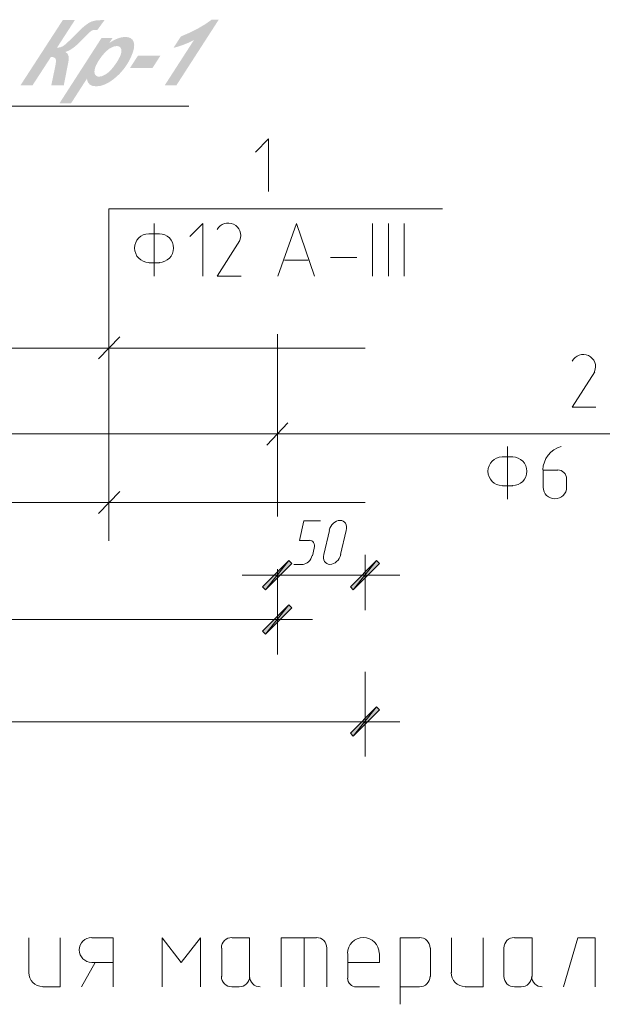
# Model space of a CAD drawing. Header units: millimetres. Extents: x 1527433 to 14789979, y -245576 to 11310.
# Tile 98 of 135: x 1994254 to 1997576, y -53682 to -48069. Entities that reach past the tile are written whole.
import ezdxf

# ---------------------------------------------------------------- set-up
doc = ezdxf.new("R2010")
doc.units = ezdxf.units.MM

msp = doc.modelspace()

# ---------------------------------------------------------------- hatches: boundary and pattern name
h = msp.add_hatch(color=7)
h.dxf.hatch_style = 2
h.paths.add_polyline_path([(1994499.57, -48071.724), (1994568.417, -48071.724), (1994466.442, -48229.206), (1994484.798, -48226.966), (1994500.838, -48220.221), (1994510.015, -48213.598), (1994522.659, -48202.665), (1994538.766, -48187.432), (1994558.33, -48167.911), (1994579.321, -48146.785), (1994597.314, -48129.215), (1994612.311, -48115.201), (1994624.31, -48104.741), (1994645.077, -48089.769), (1994665.431, -48079.551), (1994688.913, -48073.694), (1994719.174, -48071.724), (1994737.64, -48071.724), (1994697.071, -48127.396), (1994685.826, -48127.396), (1994674.119, -48128.547), (1994664.273, -48131.971), (1994653.394, -48139.84), (1994638.587, -48154.241), (1994614.01, -48179.716), (1994592.87, -48200.66), (1994575.172, -48217.066), (1994560.92, -48228.93), (1994536.639, -48244.716), (1994514.012, -48253.514), (1994525.857, -48262.249), (1994532.374, -48276.3), (1994533.569, -48295.675), (1994529.446, -48320.377), (1994528.233, -48326.165), (1994505.523, -48442.912), (1994434.141, -48442.912), (1994458.119, -48327.928), (1994458.46, -48325.665), (1994459.07, -48320.859), (1994459.948, -48313.511), (1994461.095, -48303.62), (1994459.505, -48294.184), (1994454.157, -48287.373), (1994445.058, -48283.187), (1994432.212, -48281.626), (1994327.37, -48442.912), (1994258.744, -48442.912)])
h = msp.add_hatch(color=7)
h.dxf.hatch_style = 2
h.paths.add_polyline_path([(1995131.1, -48229.702), (1995172.993, -48164.879), (1995222.973, -48143.536), (1995268.897, -48120.513), (1995310.759, -48095.806), (1995348.555, -48069.408), (1995388.848, -48069.408), (1995147.857, -48442.912), (1995081.325, -48442.912), (1995247.296, -48185.66), (1995218.64, -48199.723), (1995187.379, -48212.504), (1995157.028, -48222.881)])
h = msp.add_hatch(color=7)
h.paths.add_polyline_path([(1994720.363, -48173.974), (1994782.981, -48173.974), (1994765.122, -48201.59), (1994791.615, -48185.97), (1994814.511, -48175.517), (1994835.298, -48169.661), (1994855.631, -48167.69), (1994873.055, -48169.509), (1994886.954, -48174.966), (1994897.319, -48184.061), (1994904.138, -48196.794), (1994906.918, -48213.143), (1994905.165, -48233.078), (1994898.875, -48256.589), (1994888.043, -48283.666), (1994869.627, -48318.59), (1994847.46, -48350.687), (1994821.551, -48379.962), (1994791.911, -48406.421), (1994765.316, -48425.159), (1994739.601, -48438.544), (1994714.753, -48446.574), (1994690.763, -48449.251), (1994669.164, -48446.543), (1994652.991, -48438.42), (1994642.254, -48424.88), (1994636.964, -48405.925), (1994547.061, -48545.438), (1994480.97, -48545.438)])
h.paths.add_polyline_path([(1994690.046, -48328.204), (1994684.166, -48343.035), (1994680.827, -48356.109), (1994680.031, -48367.426), (1994681.778, -48376.987), (1994685.601, -48384.574), (1994691.032, -48389.982), (1994698.064, -48393.218), (1994706.693, -48394.295), (1994724.235, -48391.056), (1994744.176, -48381.286), (1994754.884, -48373.679), (1994765.928, -48363.923), (1994777.313, -48352.017), (1994789.045, -48337.961), (1994809.846, -48308.808), (1994824.653, -48281.847), (1994830.264, -48267.676), (1994833.452, -48255.258), (1994834.211, -48244.586), (1994832.535, -48235.655), (1994828.733, -48228.629), (1994823.117, -48223.597), (1994815.692, -48220.571), (1994806.463, -48219.56), (1994786.743, -48223.273), (1994765.287, -48234.387), (1994743.163, -48252.715), (1994721.41, -48277.988), (1994702.773, -48304.915)])
h = msp.add_hatch(color=7)
h.dxf.hatch_style = 2
h.paths.add_polyline_path([(1994928.454, -48274.02), (1995056.667, -48274.02), (1995011.522, -48344.134), (1994883.254, -48344.134)])
h = msp.add_hatch(color=7)
h.paths.add_polyline_path([(1995806.317, -51169.179), (1995789.383, -51152.245), (1995656.033, -51319.462)])
h.paths.add_polyline_path([(1995789.383, -51152.245), (1995656.033, -51319.462), (1995639.1, -51302.529)])
h = msp.add_hatch(color=7)
h.paths.add_polyline_path([(1996140.75, -51302.529), (1996155.567, -51319.462), (1996288.917, -51152.245)])
h.paths.add_polyline_path([(1996155.567, -51319.462), (1996288.917, -51152.245), (1996305.85, -51169.179)])
h = msp.add_hatch(color=7)
h.paths.add_polyline_path([(1995639.1, -51554.412), (1995656.033, -51571.345), (1995789.383, -51404.129)])
h.paths.add_polyline_path([(1995656.033, -51571.345), (1995789.383, -51404.129), (1995806.317, -51421.062)])
h = msp.add_hatch(color=7)
h.paths.add_polyline_path([(1996140.75, -52136.495), (1996155.567, -52153.429), (1996288.917, -51986.212)])
h.paths.add_polyline_path([(1996155.567, -52153.429), (1996288.917, -51986.212), (1996305.85, -52003.145)])

# ---------------------------------------------------------------- linework, layer by layer
at = {"color": 7, "lineweight": 0}
for points in [[(1990372.833, -48561.445), (1995217.883, -48561.445)], [(1995672.967, -49048.279), (1995672.967, -48747.712), (1995598.883, -48823.912)], [(1994762.8, -51040.062), (1994762.8, -49147.762), (1996665.683, -49147.762)], [(1995021.033, -49530.879), (1995021.033, -49230.312)], [(1995298.317, -49530.879), (1995298.317, -49230.312), (1995224.233, -49304.395)], [(1995508.853, -49326.157), (1995512.882, -49312.859), (1995514.231, -49299.418), (1995513.035, -49286.177), (1995509.424, -49273.478), (1995503.533, -49261.663), (1995495.493, -49251.074), (1995485.438, -49242.053), (1995473.5, -49234.944), (1995460.412, -49230.277), (1995447.052, -49228.279), (1995433.768, -49228.834), (1995420.909, -49231.826), (1995408.823, -49237.139), (1995397.858, -49244.657), (1995388.362, -49254.265), (1995380.683, -49265.846)], [(1995725.883, -49530.879), (1995831.717, -49230.312), (1995935.433, -49530.879)], [(1996265.633, -49230.312), (1996265.633, -49530.879)], [(1996356.65, -49230.312), (1996356.65, -49530.879)], [(1996445.55, -49230.312), (1996445.55, -49530.879)], [(1994990.342, -49289.579), (1994973.918, -49291.234), (1994958.621, -49295.983), (1994944.779, -49303.496), (1994932.718, -49313.447), (1994922.768, -49325.508), (1994915.254, -49339.35), (1994910.506, -49354.647), (1994908.85, -49371.07), (1994910.506, -49387.494), (1994915.254, -49402.791), (1994922.768, -49416.633), (1994932.718, -49428.694), (1994944.779, -49438.644), (1994958.621, -49446.158), (1994973.918, -49450.906), (1994990.342, -49452.562)], [(1995050.667, -49289.579), (1994991.4, -49289.579)], [(1995049.608, -49452.562), (1995066.032, -49450.906), (1995081.329, -49446.158), (1995095.171, -49438.644), (1995107.232, -49428.694), (1995117.183, -49416.633), (1995124.696, -49402.791), (1995129.444, -49387.494), (1995131.1, -49371.07), (1995129.444, -49354.647), (1995124.696, -49339.35), (1995117.183, -49325.508), (1995107.232, -49313.447), (1995095.171, -49303.496), (1995081.329, -49295.983), (1995066.032, -49291.234), (1995049.608, -49289.579)], [(1995509.983, -49327.679), (1995380.867, -49530.879), (1995516.333, -49530.879)], [(1995899.45, -49439.862), (1995763.983, -49439.862)], [(1996026.45, -49425.045), (1996176.733, -49425.045)], [(1994991.4, -49454.679), (1995050.667, -49454.679)], [(1994703.533, -50002.895), (1994824.183, -49878.012)], [(1995723.767, -49861.079), (1995723.767, -50900.362)], [(1988721.833, -49941.512), (1996223.3, -49941.512)], [(1997532.386, -50075.457), (1997536.415, -50062.159), (1997537.765, -50048.718), (1997536.568, -50035.477), (1997532.958, -50022.778), (1997527.066, -50010.963), (1997519.027, -50000.374), (1997508.971, -49991.353), (1997497.033, -49984.244), (1997483.945, -49979.577), (1997470.585, -49977.579), (1997457.302, -49978.134), (1997444.443, -49981.126), (1997432.356, -49986.439), (1997421.391, -49993.957), (1997411.895, -50003.565), (1997404.217, -50015.146)], [(1997533.517, -50076.979), (1997404.4, -50278.062), (1997539.867, -50278.062)], [(1995662.383, -50493.962), (1995783.033, -50366.962)], [(1988977.95, -50430.462), (1998308.217, -50430.462)], [(1997036.1, -50802.995), (1997036.1, -50502.429)], [(1997341.82, -50501.291), (1997319.954, -50509.327), (1997300.063, -50520.56), (1997282.416, -50534.645), (1997267.28, -50551.236), (1997254.925, -50569.99), (1997245.617, -50590.561), (1997239.626, -50612.604), (1997237.219, -50635.776)], [(1997005.408, -50561.695), (1996988.985, -50563.351), (1996973.688, -50568.099), (1996959.846, -50575.613), (1996947.785, -50585.564), (1996937.834, -50597.624), (1996930.321, -50611.467), (1996925.572, -50626.764), (1996923.917, -50643.187), (1996925.572, -50659.61), (1996930.321, -50674.907), (1996937.834, -50688.75), (1996947.785, -50700.81), (1996959.846, -50710.761), (1996973.688, -50718.275), (1996988.985, -50723.023), (1997005.408, -50724.679)], [(1997065.733, -50561.695), (1997006.467, -50561.695)], [(1997064.675, -50724.679), (1997081.098, -50723.023), (1997096.395, -50718.275), (1997110.238, -50710.761), (1997122.298, -50700.81), (1997132.249, -50688.75), (1997139.763, -50674.907), (1997144.511, -50659.61), (1997146.167, -50643.187), (1997144.511, -50626.764), (1997139.763, -50611.467), (1997132.249, -50597.624), (1997122.298, -50585.564), (1997110.238, -50575.613), (1997096.395, -50568.099), (1997081.098, -50563.351), (1997064.675, -50561.695)], [(1997239.3, -50637.895), (1997239.3, -50735.262)], [(1997321.85, -50637.895), (1997239.3, -50637.895)], [(1997372.65, -50687.637), (1997371.596, -50677.186), (1997368.575, -50667.451), (1997363.793, -50658.642), (1997357.461, -50650.968), (1997349.786, -50644.635), (1997340.977, -50639.854), (1997331.243, -50636.832), (1997320.792, -50635.779)], [(1997006.467, -50726.795), (1997065.733, -50726.795)], [(1997239.3, -50734.204), (1997240.655, -50747.641), (1997244.54, -50760.157), (1997250.687, -50771.482), (1997258.829, -50781.35), (1997268.696, -50789.492), (1997280.022, -50795.639), (1997292.538, -50799.524), (1997305.975, -50800.879), (1997319.412, -50799.524), (1997331.928, -50795.639), (1997343.254, -50789.492), (1997353.121, -50781.35), (1997361.263, -50771.482), (1997367.41, -50760.157), (1997371.295, -50747.641), (1997372.65, -50734.204)], [(1997372.65, -50735.262), (1997372.65, -50688.695)], [(1994703.533, -50883.429), (1994824.183, -50758.545)], [(1988721.833, -50822.045), (1996223.3, -50822.045)], [(1995905.8, -51037.945), (1995848.65, -51037.945), (1995874.05, -50925.762), (1995969.3, -50925.762)], [(1996116.199, -50980.078), (1996117.787, -50968.675), (1996117.358, -50958.041), (1996115.058, -50948.405), (1996111.028, -50939.994), (1996105.413, -50933.039), (1996098.356, -50927.768), (1996090.001, -50924.409), (1996080.491, -50923.192), (1996070.462, -50924.272), (1996060.62, -50927.503), (1996051.208, -50932.658), (1996042.476, -50939.513), (1996034.667, -50947.84), (1996028.03, -50957.413), (1996022.809, -50968.007), (1996019.251, -50979.396)], [(1996020.1, -50980.795), (1995988.35, -51118.379)], [(1996083.6, -51118.379), (1996115.35, -50980.795)], [(1995933.773, -51081.123), (1995935.115, -51072.176), (1995934.889, -51063.851), (1995933.204, -51056.326), (1995930.17, -51049.779), (1995925.895, -51044.387), (1995920.487, -51040.328), (1995914.057, -51037.78), (1995906.712, -51036.92)], [(1995867.362, -51173.914), (1995876.105, -51172.804), (1995884.719, -51169.792), (1995892.987, -51165.084), (1995900.691, -51158.883), (1995907.614, -51151.393), (1995913.537, -51142.817), (1995918.243, -51133.36), (1995921.514, -51123.225)], [(1995922.733, -51124.729), (1995933.317, -51082.395)], [(1995987.501, -51116.98), (1995985.914, -51128.382), (1995986.342, -51139.016), (1995988.642, -51148.653), (1995992.672, -51157.063), (1995998.287, -51164.018), (1996005.344, -51169.289), (1996013.699, -51172.648), (1996023.209, -51173.865), (1996033.238, -51172.785), (1996043.081, -51169.554), (1996052.491, -51164.399), (1996061.224, -51157.545), (1996069.032, -51149.218), (1996075.67, -51139.644), (1996080.891, -51129.05), (1996084.449, -51117.661)], [(1996223.3, -51120.495), (1996223.3, -51435.879)], [(1995816.9, -51175.529), (1995869.817, -51175.529)], [(1995522.683, -51234.795), (1996422.267, -51234.795)], [(1995723.767, -51200.929), (1995723.767, -51687.762)], [(1995723.767, -51200.929), (1995723.767, -51435.879)], [(1989022.4, -51488.795), (1995922.733, -51488.795)], [(1996223.3, -51787.245), (1996223.3, -52269.845)], [(1988522.867, -52070.879), (1996422.267, -52070.879)], [(1994305.6, -53302.779), (1994305.6, -53501.745)], [(1994386.033, -53582.179), (1994485.517, -53582.179), (1994485.517, -53302.779)], [(1994664.375, -53300.662), (1994650.085, -53302.103), (1994636.774, -53306.234), (1994624.729, -53312.772), (1994614.235, -53321.431), (1994605.577, -53331.925), (1994599.039, -53343.97), (1994594.907, -53357.28), (1994593.467, -53371.57), (1994594.907, -53385.861), (1994599.039, -53399.171), (1994605.577, -53411.216), (1994614.235, -53421.71), (1994624.729, -53430.369), (1994636.774, -53436.906), (1994650.085, -53441.038), (1994664.375, -53442.479)], [(1994786.083, -53302.779), (1994665.433, -53302.779)], [(1994786.083, -53302.779), (1994786.083, -53582.179)], [(1995285.617, -53582.179), (1995285.617, -53302.779), (1995175.55, -53442.479), (1995065.483, -53302.779), (1995065.483, -53582.179)], [(1995464.475, -53300.662), (1995452.317, -53301.888), (1995440.994, -53305.403), (1995430.747, -53310.965), (1995421.819, -53318.331), (1995414.453, -53327.259), (1995408.891, -53337.506), (1995405.376, -53348.829), (1995404.15, -53360.987)], [(1995565.017, -53522.912), (1995565.017, -53302.779), (1995465.533, -53302.779)], [(1995946.017, -53302.779), (1995744.933, -53302.779), (1995744.933, -53582.179)], [(1995876.167, -53302.779), (1995876.167, -53582.179)], [(1996005.283, -53360.987), (1996004.058, -53348.829), (1996000.543, -53337.506), (1995994.981, -53327.259), (1995987.615, -53318.331), (1995978.687, -53310.965), (1995968.44, -53305.403), (1995957.116, -53301.888), (1995944.958, -53300.662)], [(1996303.733, -53390.62), (1996301.906, -53372.491), (1996296.664, -53355.604), (1996288.37, -53340.324), (1996277.385, -53327.01), (1996264.072, -53316.025), (1996248.791, -53307.731), (1996231.905, -53302.49), (1996213.775, -53300.662), (1996195.645, -53302.49), (1996178.759, -53307.731), (1996163.478, -53316.025), (1996150.165, -53327.01), (1996139.18, -53340.324), (1996130.886, -53355.604), (1996125.644, -53372.491), (1996123.817, -53390.62)], [(1996534.45, -53302.779), (1996424.383, -53302.779), (1996424.383, -53681.662)], [(1996593.717, -53360.987), (1996592.491, -53348.829), (1996588.976, -53337.506), (1996583.414, -53327.259), (1996576.048, -53318.331), (1996567.12, -53310.965), (1996556.873, -53305.403), (1996545.549, -53301.888), (1996533.392, -53300.662)], [(1996716.483, -53302.779), (1996716.483, -53501.745)], [(1996794.8, -53582.179), (1996896.4, -53582.179), (1996896.4, -53302.779)], [(1997075.258, -53300.662), (1997063.101, -53301.888), (1997051.777, -53305.403), (1997041.53, -53310.965), (1997032.602, -53318.331), (1997025.236, -53327.259), (1997019.674, -53337.506), (1997016.159, -53348.829), (1997014.933, -53360.987)], [(1997175.8, -53522.912), (1997175.8, -53302.779), (1997076.317, -53302.779)], [(1997535.633, -53582.179), (1997535.633, -53302.779), (1997436.15, -53302.779), (1997355.717, -53582.179)], [(1995406.267, -53362.045), (1995406.267, -53522.912)], [(1996005.283, -53582.179), (1996005.283, -53362.045)], [(1996595.833, -53522.912), (1996595.833, -53362.045)], [(1997014.933, -53362.045), (1997014.933, -53522.912)], [(1996125.933, -53391.679), (1996125.933, -53533.495)], [(1996305.85, -53442.479), (1996305.85, -53391.679)], [(1994606.167, -53582.179), (1994684.483, -53442.479)], [(1994665.433, -53442.479), (1994786.083, -53442.479)], [(1996305.85, -53442.479), (1996125.933, -53442.479)], [(1994305.6, -53500.687), (1994307.213, -53516.684), (1994311.838, -53531.583), (1994319.156, -53545.066), (1994328.848, -53556.814), (1994340.596, -53566.506), (1994354.079, -53573.824), (1994368.978, -53578.449), (1994384.975, -53580.062)], [(1995404.15, -53521.854), (1995405.376, -53534.011), (1995408.891, -53545.335), (1995414.453, -53555.582), (1995421.819, -53564.51), (1995430.747, -53571.876), (1995440.994, -53577.438), (1995452.317, -53580.953), (1995464.475, -53582.179)], [(1995504.692, -53582.179), (1995516.849, -53580.953), (1995528.173, -53577.438), (1995538.42, -53571.876), (1995547.348, -53564.51), (1995554.714, -53555.582), (1995560.276, -53545.335), (1995563.791, -53534.011), (1995565.017, -53521.854)], [(1995565.017, -53521.854), (1995566.242, -53534.011), (1995569.757, -53545.335), (1995575.319, -53555.582), (1995582.685, -53564.51), (1995591.613, -53571.876), (1995601.86, -53577.438), (1995613.184, -53580.953), (1995625.342, -53582.179)], [(1996123.817, -53532.437), (1996124.827, -53542.462), (1996127.726, -53551.799), (1996132.312, -53560.248), (1996138.386, -53567.61), (1996145.747, -53573.684), (1996154.197, -53578.27), (1996163.534, -53581.168), (1996173.558, -53582.179)], [(1996533.392, -53582.179), (1996545.549, -53580.953), (1996556.873, -53577.438), (1996567.12, -53571.876), (1996576.048, -53564.51), (1996583.414, -53555.582), (1996588.976, -53545.335), (1996592.491, -53534.011), (1996593.717, -53521.854)], [(1996714.367, -53500.687), (1996715.979, -53516.684), (1996720.604, -53531.583), (1996727.923, -53545.066), (1996737.615, -53556.814), (1996749.362, -53566.506), (1996762.845, -53573.824), (1996777.745, -53578.449), (1996793.742, -53580.062)], [(1997014.933, -53521.854), (1997016.159, -53534.011), (1997019.674, -53545.335), (1997025.236, -53555.582), (1997032.602, -53564.51), (1997041.53, -53571.876), (1997051.777, -53577.438), (1997063.101, -53580.953), (1997075.258, -53582.179)], [(1997113.358, -53582.179), (1997125.516, -53580.953), (1997136.84, -53577.438), (1997147.087, -53571.876), (1997156.015, -53564.51), (1997163.381, -53555.582), (1997168.943, -53545.335), (1997172.458, -53534.011), (1997173.683, -53521.854)], [(1997173.683, -53521.854), (1997174.909, -53534.011), (1997178.424, -53545.335), (1997183.986, -53555.582), (1997191.352, -53564.51), (1997200.28, -53571.876), (1997210.527, -53577.438), (1997221.851, -53580.953), (1997234.008, -53582.179)], [(1995465.533, -53582.179), (1995505.75, -53582.179)], [(1996174.617, -53582.179), (1996305.85, -53582.179)], [(1996424.383, -53582.179), (1996534.45, -53582.179)], [(1997076.317, -53582.179), (1997114.417, -53582.179)]]:
    msp.add_lwpolyline(points, dxfattribs=at)
for points in [[(1995789.383, -51152.245), (1995656.033, -51319.462), (1995639.1, -51302.529)], [(1995806.317, -51169.179), (1995789.383, -51152.245), (1995656.033, -51319.462)], [(1996140.75, -51302.529), (1996155.567, -51319.462), (1996288.917, -51152.245)], [(1996155.567, -51319.462), (1996288.917, -51152.245), (1996305.85, -51169.179)], [(1995639.1, -51554.412), (1995656.033, -51571.345), (1995789.383, -51404.129)], [(1995656.033, -51571.345), (1995789.383, -51404.129), (1995806.317, -51421.062)], [(1996140.75, -52136.495), (1996155.567, -52153.429), (1996288.917, -51986.212)], [(1996155.567, -52153.429), (1996288.917, -51986.212), (1996305.85, -52003.145)]]:
    msp.add_lwpolyline(points, close=True, dxfattribs=at)

doc.saveas('drawing.dxf')
